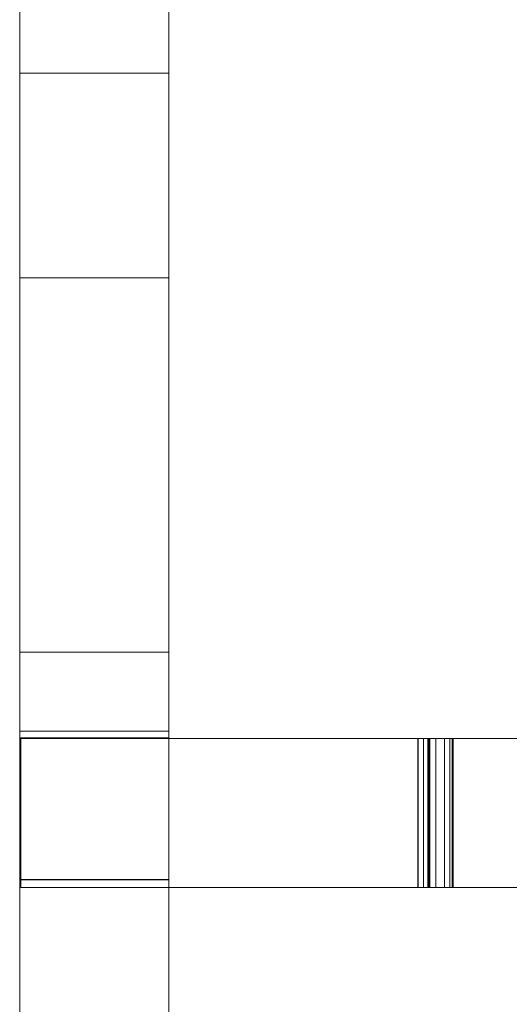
# Model space of a CAD drawing. Header units: millimetres. Extents: x -211 to 218, y -248 to 286.
# Tile 29 of 214: x -200 to -180, y -78 to -38. Entities that reach past the tile are written whole.
import ezdxf

# ---------------------------------------------------------------- set-up
doc = ezdxf.new("R2010")
doc.units = ezdxf.units.MM
doc.header["$LTSCALE"] = 25.4
doc.layers.add('None', color=7, linetype='Continuous', lineweight=9)

msp = doc.modelspace()

# ---------------------------------------------------------------- linework, layer by layer
at = {"layer": 'None', "color": 7, "linetype": 'Continuous', "lineweight": 9}
for points, invisible_edges in [([(-199.637, -43.151, -0.235), (-199.637, -35.115, 4.979), (-199.637, -31.501, -0.591), (-199.637, -40.254, -0.338)], 3), ([(-193.637, -31.501, -0.591), (-193.637, -40.254, -0.338), (-199.637, -40.254, -0.338), (-199.637, -31.501, -0.591)], 8), ([(-193.637, -31.501, -0.591), (-193.637, -35.115, 4.979), (-193.637, -43.151, -0.235), (-193.637, -40.254, -0.338)], 3), ([(-199.637, -37.71, 19.007), (-199.637, -44.252, 19.063), (-199.637, -33.081, 26.31)], 11), ([(-199.637, -33.081, 26.31), (-199.637, -44.252, 19.063), (-199.637, -45.9, 21.604), (-199.637, -38.642, 26.313)], 7), ([(-199.637, -33.081, 26.31), (-199.637, -38.642, 26.313), (-193.637, -38.642, 26.313), (-193.637, -33.081, 26.31)], 10), ([(-193.637, -33.081, 26.31), (-193.637, -44.252, 19.063), (-193.637, -37.71, 19.007)], 11), ([(-193.637, -38.642, 26.313), (-193.637, -45.9, 21.604), (-193.637, -44.252, 19.063), (-193.637, -33.081, 26.31)], 7), ([(-199.637, -37.688, 9.044), (-199.637, -35.115, 4.979), (-199.637, -38.184, 9.71)], 11), ([(-199.637, -52.976, 0.114), (-199.637, -38.184, 9.71), (-199.637, -35.115, 4.979), (-199.637, -43.151, -0.235)], 7), ([(-193.637, -38.184, 9.71), (-193.637, -35.115, 4.979), (-193.637, -37.688, 9.044)], 11), ([(-193.637, -43.151, -0.235), (-193.637, -35.115, 4.979), (-193.637, -38.184, 9.71), (-193.637, -52.976, 0.114)], 7), ([(-199.637, -38.184, 9.71), (-199.637, -37.69, 10.031), (-199.637, -37.688, 9.044)], 9), ([(-199.637, -37.71, 19.007), (-199.637, -37.69, 10.031), (-199.637, -38.184, 9.71), (-199.637, -44.252, 19.063)], 14), ([(-193.637, -37.688, 9.044), (-193.637, -37.69, 10.031), (-193.637, -38.184, 9.71)], 10), ([(-193.637, -44.252, 19.063), (-193.637, -38.184, 9.71), (-193.637, -37.69, 10.031), (-193.637, -37.71, 19.007)], 11), ([(-199.637, -38.184, 9.71), (-199.637, -43.293, 12.555), (-199.637, -42.962, 12.663)], 9), ([(-199.637, -38.184, 9.71), (-199.637, -42.146, 13.3), (-199.637, -41.961, 13.595)], 9), ([(-199.637, -38.184, 9.71), (-199.637, -42.654, 12.826), (-199.637, -42.379, 13.041)], 9), ([(-199.637, -38.184, 9.71), (-199.637, -52.976, 0.114), (-199.637, -43.639, 12.507), (-199.637, -43.293, 12.555)], 11), ([(-199.637, -42.379, 13.041), (-199.637, -42.146, 13.3), (-199.637, -38.184, 9.71)], 10), ([(-199.637, -38.184, 9.71), (-199.637, -41.83, 13.918), (-199.637, -41.758, 14.259)], 9), ([(-199.637, -42.962, 12.663), (-199.637, -42.654, 12.826), (-199.637, -38.184, 9.71)], 10), ([(-199.637, -41.961, 13.595), (-199.637, -41.83, 13.918), (-199.637, -38.184, 9.71)], 10), ([(-199.637, -38.184, 9.71), (-199.637, -41.901, 15.285), (-199.637, -42.065, 15.592)], 9), ([(-199.637, -42.065, 15.592), (-199.637, -44.252, 19.063), (-199.637, -38.184, 9.71)], 11), ([(-199.637, -38.184, 9.71), (-199.637, -41.745, 14.608), (-199.637, -41.794, 14.953)], 9), ([(-199.637, -41.758, 14.259), (-199.637, -41.745, 14.608), (-199.637, -38.184, 9.71)], 10), ([(-199.637, -41.794, 14.953), (-199.637, -41.901, 15.285), (-199.637, -38.184, 9.71)], 10), ([(-193.637, -38.184, 9.71), (-193.637, -42.654, 12.826), (-193.637, -42.962, 12.663)], 9), ([(-193.637, -38.184, 9.71), (-193.637, -42.146, 13.3), (-193.637, -42.379, 13.041)], 9), ([(-193.637, -38.184, 9.71), (-193.637, -41.83, 13.918), (-193.637, -41.961, 13.595)], 9), ([(-193.637, -38.184, 9.71), (-193.637, -44.252, 19.063), (-193.637, -42.065, 15.592)], 11), ([(-193.637, -42.962, 12.663), (-193.637, -43.293, 12.555), (-193.637, -38.184, 9.71)], 10), ([(-193.637, -41.961, 13.595), (-193.637, -42.146, 13.3), (-193.637, -38.184, 9.71)], 10), ([(-193.637, -42.379, 13.041), (-193.637, -42.654, 12.826), (-193.637, -38.184, 9.71)], 10), ([(-193.637, -38.184, 9.71), (-193.637, -41.745, 14.608), (-193.637, -41.758, 14.259)], 9), ([(-193.637, -41.758, 14.259), (-193.637, -41.83, 13.918), (-193.637, -38.184, 9.71)], 10), ([(-193.637, -38.184, 9.71), (-193.637, -41.901, 15.285), (-193.637, -41.794, 14.953)], 9), ([(-193.637, -41.794, 14.953), (-193.637, -41.745, 14.608), (-193.637, -38.184, 9.71)], 10), ([(-193.637, -42.065, 15.592), (-193.637, -41.901, 15.285), (-193.637, -38.184, 9.71)], 10), ([(-193.637, -43.293, 12.555), (-193.637, -43.639, 12.507), (-193.637, -52.976, 0.114), (-193.637, -38.184, 9.71)], 14), ([(-199.637, -48.494, 26.317), (-199.637, -38.642, 26.313), (-199.637, -45.9, 21.604)], 10), ([(-199.637, -38.642, 26.313), (-199.637, -48.494, 26.317), (-193.637, -48.494, 26.317), (-193.637, -38.642, 26.313)], 8), ([(-193.637, -45.9, 21.604), (-193.637, -38.642, 26.313), (-193.637, -48.494, 26.317)], 9), ([(-199.637, -43.151, -0.235), (-199.637, -40.254, -0.338), (-193.637, -40.254, -0.338), (-193.637, -43.151, -0.235)], 8), ([(-193.637, -41.745, 14.608), (-199.637, -41.745, 14.608), (-199.637, -41.758, 14.259), (-193.637, -41.758, 14.259)], 5), ([(-193.637, -41.794, 14.953), (-199.637, -41.794, 14.953), (-199.637, -41.745, 14.608), (-193.637, -41.745, 14.608)], 5), ([(-193.637, -41.758, 14.259), (-199.637, -41.758, 14.259), (-199.637, -41.83, 13.918), (-193.637, -41.83, 13.918)], 5), ([(-193.637, -41.901, 15.285), (-199.637, -41.901, 15.285), (-199.637, -41.794, 14.953), (-193.637, -41.794, 14.953)], 5), ([(-193.637, -41.83, 13.918), (-199.637, -41.83, 13.918), (-199.637, -41.961, 13.595), (-193.637, -41.961, 13.595)], 5), ([(-193.637, -42.065, 15.592), (-199.637, -42.065, 15.592), (-199.637, -41.901, 15.285), (-193.637, -41.901, 15.285)], 5), ([(-193.637, -41.961, 13.595), (-199.637, -41.961, 13.595), (-199.637, -42.146, 13.3), (-193.637, -42.146, 13.3)], 5), ([(-199.637, -42.065, 15.592), (-199.637, -42.279, 15.867), (-199.637, -44.252, 19.063)], 10), ([(-193.637, -42.279, 15.867), (-199.637, -42.279, 15.867), (-199.637, -42.065, 15.592), (-193.637, -42.065, 15.592)], 5), ([(-193.637, -42.146, 13.3), (-199.637, -42.146, 13.3), (-199.637, -42.379, 13.041), (-193.637, -42.379, 13.041)], 5), ([(-199.637, -44.252, 19.063), (-199.637, -42.279, 15.867), (-199.637, -42.538, 16.101)], 9), ([(-193.637, -42.538, 16.101), (-199.637, -42.538, 16.101), (-199.637, -42.279, 15.867), (-193.637, -42.279, 15.867)], 5), ([(-193.637, -42.379, 13.041), (-199.637, -42.379, 13.041), (-199.637, -42.654, 12.826), (-193.637, -42.654, 12.826)], 5), ([(-193.637, -44.252, 19.063), (-193.637, -42.279, 15.867), (-193.637, -42.065, 15.592)], 9), ([(-193.637, -42.538, 16.101), (-193.637, -42.279, 15.867), (-193.637, -44.252, 19.063)], 10), ([(-199.637, -44.252, 19.063), (-199.637, -42.538, 16.101), (-199.637, -42.834, 16.285)], 9), ([(-193.637, -42.834, 16.285), (-199.637, -42.834, 16.285), (-199.637, -42.538, 16.101), (-193.637, -42.538, 16.101)], 5), ([(-193.637, -42.654, 12.826), (-199.637, -42.654, 12.826), (-199.637, -42.962, 12.663), (-193.637, -42.962, 12.663)], 5), ([(-199.637, -42.834, 16.285), (-199.637, -43.157, 16.416), (-199.637, -44.252, 19.063)], 10), ([(-193.637, -43.157, 16.416), (-199.637, -43.157, 16.416), (-199.637, -42.834, 16.285), (-193.637, -42.834, 16.285)], 5), ([(-193.637, -42.834, 16.285), (-193.637, -42.538, 16.101), (-193.637, -44.252, 19.063)], 10), ([(-193.637, -44.252, 19.063), (-193.637, -43.157, 16.416), (-193.637, -42.834, 16.285)], 9), ([(-193.637, -42.962, 12.663), (-199.637, -42.962, 12.663), (-199.637, -43.293, 12.555), (-193.637, -43.293, 12.555)], 5), ([(-199.637, -52.976, 0.114), (-199.637, -43.151, -0.235), (-193.637, -43.151, -0.235), (-193.637, -52.976, 0.114)], 10), ([(-199.637, -44.252, 19.063), (-199.637, -43.157, 16.416), (-199.637, -43.498, 16.489)], 9), ([(-193.637, -43.498, 16.489), (-199.637, -43.498, 16.489), (-199.637, -43.157, 16.416), (-193.637, -43.157, 16.416)], 5), ([(-193.637, -43.498, 16.489), (-193.637, -43.157, 16.416), (-193.637, -44.252, 19.063)], 10), ([(-193.637, -43.293, 12.555), (-199.637, -43.293, 12.555), (-199.637, -43.639, 12.507), (-193.637, -43.639, 12.507)], 5), ([(-199.637, -43.498, 16.489), (-199.637, -43.846, 16.501), (-199.637, -44.252, 19.063)], 10), ([(-193.637, -43.846, 16.501), (-199.637, -43.846, 16.501), (-199.637, -43.498, 16.489), (-193.637, -43.498, 16.489)], 5), ([(-193.637, -44.252, 19.063), (-193.637, -43.846, 16.501), (-193.637, -43.498, 16.489)], 9), ([(-199.637, -43.987, 12.519), (-199.637, -43.639, 12.507), (-199.637, -52.976, 0.114)], 10), ([(-193.637, -43.639, 12.507), (-199.637, -43.639, 12.507), (-199.637, -43.987, 12.519), (-193.637, -43.987, 12.519)], 5), ([(-199.637, -44.252, 19.063), (-199.637, -43.846, 16.501), (-199.637, -44.192, 16.453)], 9), ([(-193.637, -44.192, 16.453), (-199.637, -44.192, 16.453), (-199.637, -43.846, 16.501), (-193.637, -43.846, 16.501)], 5), ([(-199.637, -52.976, 0.114), (-199.637, -44.328, 12.592), (-199.637, -43.987, 12.519)], 9), ([(-193.637, -43.987, 12.519), (-199.637, -43.987, 12.519), (-199.637, -44.328, 12.592), (-193.637, -44.328, 12.592)], 5), ([(-193.637, -52.976, 0.114), (-193.637, -43.639, 12.507), (-193.637, -43.987, 12.519)], 9), ([(-193.637, -44.192, 16.453), (-193.637, -43.846, 16.501), (-193.637, -44.252, 19.063)], 10), ([(-193.637, -43.987, 12.519), (-193.637, -44.328, 12.592), (-193.637, -52.976, 0.114)], 10), ([(-199.637, -44.252, 19.063), (-199.637, -44.192, 16.453), (-199.637, -44.523, 16.345)], 9), ([(-193.637, -44.523, 16.345), (-199.637, -44.523, 16.345), (-199.637, -44.192, 16.453), (-193.637, -44.192, 16.453)], 5), ([(-199.637, -44.252, 19.063), (-199.637, -44.831, 16.182), (-199.637, -45.106, 15.967)], 9), ([(-199.637, -45.106, 15.967), (-199.637, -45.339, 15.708), (-199.637, -59.923, 8.896), (-199.637, -44.252, 19.063)], 14), ([(-199.637, -44.523, 16.345), (-199.637, -44.831, 16.182), (-199.637, -44.252, 19.063)], 10), ([(-199.637, -44.252, 19.063), (-199.637, -59.923, 8.896), (-199.637, -61.571, 11.437), (-199.637, -45.9, 21.604)], 15), ([(-199.637, -52.976, 0.114), (-199.637, -44.651, 12.722), (-199.637, -44.328, 12.592)], 9), ([(-193.637, -44.328, 12.592), (-199.637, -44.328, 12.592), (-199.637, -44.651, 12.722), (-193.637, -44.651, 12.722)], 5), ([(-193.637, -44.523, 16.345), (-193.637, -44.192, 16.453), (-193.637, -44.252, 19.063)], 10), ([(-193.637, -44.252, 19.063), (-193.637, -44.831, 16.182), (-193.637, -44.523, 16.345)], 9), ([(-193.637, -44.252, 19.063), (-193.637, -59.923, 8.896), (-193.637, -45.339, 15.708), (-193.637, -45.106, 15.967)], 11), ([(-193.637, -45.106, 15.967), (-193.637, -44.831, 16.182), (-193.637, -44.252, 19.063)], 10), ([(-193.637, -45.9, 21.604), (-193.637, -61.571, 11.437), (-193.637, -59.923, 8.896), (-193.637, -44.252, 19.063)], 15), ([(-193.637, -44.328, 12.592), (-193.637, -44.651, 12.722), (-193.637, -52.976, 0.114)], 10), ([(-193.637, -44.831, 16.182), (-199.637, -44.831, 16.182), (-199.637, -44.523, 16.345), (-193.637, -44.523, 16.345)], 5), ([(-199.637, -52.976, 0.114), (-199.637, -54.254, 0.159), (-199.637, -44.947, 12.907), (-199.637, -44.651, 12.722)], 10), ([(-193.637, -44.651, 12.722), (-199.637, -44.651, 12.722), (-199.637, -44.947, 12.907), (-193.637, -44.947, 12.907)], 5), ([(-193.637, -44.651, 12.722), (-193.637, -44.947, 12.907), (-193.637, -54.254, 0.159), (-193.637, -52.976, 0.114)], 10), ([(-193.637, -45.106, 15.967), (-199.637, -45.106, 15.967), (-199.637, -44.831, 16.182), (-193.637, -44.831, 16.182)], 5), ([(-199.637, -45.206, 13.141), (-199.637, -44.947, 12.907), (-199.637, -54.254, 0.159)], 10), ([(-193.637, -44.947, 12.907), (-199.637, -44.947, 12.907), (-199.637, -45.206, 13.141), (-193.637, -45.206, 13.141)], 5), ([(-193.637, -45.339, 15.708), (-199.637, -45.339, 15.708), (-199.637, -45.106, 15.967), (-193.637, -45.106, 15.967)], 5), ([(-199.637, -54.254, 0.159), (-199.637, -59.923, 8.896), (-199.637, -45.42, 13.415), (-199.637, -45.206, 13.141)], 11), ([(-193.637, -45.206, 13.141), (-199.637, -45.206, 13.141), (-199.637, -45.42, 13.415), (-193.637, -45.42, 13.415)], 5), ([(-193.637, -54.254, 0.159), (-193.637, -44.947, 12.907), (-193.637, -45.206, 13.141)], 9), ([(-193.637, -45.206, 13.141), (-193.637, -45.42, 13.415), (-193.637, -59.923, 8.896), (-193.637, -54.254, 0.159)], 14), ([(-199.637, -59.923, 8.896), (-199.637, -45.339, 15.708), (-199.637, -45.524, 15.413)], 9), ([(-193.637, -45.524, 15.413), (-199.637, -45.524, 15.413), (-199.637, -45.339, 15.708), (-193.637, -45.339, 15.708)], 5), ([(-199.637, -45.584, 13.723), (-199.637, -45.42, 13.415), (-199.637, -59.923, 8.896)], 10), ([(-193.637, -45.42, 13.415), (-199.637, -45.42, 13.415), (-199.637, -45.584, 13.723), (-193.637, -45.584, 13.723)], 5), ([(-199.637, -45.524, 15.413), (-199.637, -45.655, 15.089), (-199.637, -59.923, 8.896)], 10), ([(-193.637, -45.655, 15.089), (-199.637, -45.655, 15.089), (-199.637, -45.524, 15.413), (-193.637, -45.524, 15.413)], 5), ([(-199.637, -45.691, 14.055), (-199.637, -45.584, 13.723), (-199.637, -59.923, 8.896)], 10), ([(-193.637, -45.584, 13.723), (-199.637, -45.584, 13.723), (-199.637, -45.691, 14.055), (-193.637, -45.691, 14.055)], 5), ([(-193.637, -45.524, 15.413), (-193.637, -45.339, 15.708), (-193.637, -59.923, 8.896)], 10), ([(-193.637, -59.923, 8.896), (-193.637, -45.42, 13.415), (-193.637, -45.584, 13.723)], 9), ([(-193.637, -59.923, 8.896), (-193.637, -45.655, 15.089), (-193.637, -45.524, 15.413)], 9), ([(-193.637, -59.923, 8.896), (-193.637, -45.584, 13.723), (-193.637, -45.691, 14.055)], 9), ([(-199.637, -59.923, 8.896), (-199.637, -45.655, 15.089), (-199.637, -45.727, 14.748)], 9), ([(-193.637, -45.727, 14.748), (-199.637, -45.727, 14.748), (-199.637, -45.655, 15.089), (-193.637, -45.655, 15.089)], 5), ([(-199.637, -59.923, 8.896), (-199.637, -45.74, 14.4), (-199.637, -45.691, 14.055)], 9), ([(-193.637, -45.691, 14.055), (-199.637, -45.691, 14.055), (-199.637, -45.74, 14.4), (-193.637, -45.74, 14.4)], 5), ([(-199.637, -45.727, 14.748), (-199.637, -45.74, 14.4), (-199.637, -59.923, 8.896)], 10), ([(-193.637, -45.74, 14.4), (-199.637, -45.74, 14.4), (-199.637, -45.727, 14.748), (-193.637, -45.727, 14.748)], 5), ([(-199.637, -45.9, 21.604), (-199.637, -59.369, 13.336), (-199.637, -59.184, 13.632)], 9), ([(-199.637, -45.9, 21.604), (-199.637, -59.603, 13.077), (-199.637, -59.369, 13.336)], 9), ([(-199.637, -45.9, 21.604), (-199.637, -61.571, 11.437), (-199.637, -59.877, 12.863), (-199.637, -59.603, 13.077)], 11), ([(-199.637, -45.9, 21.604), (-199.637, -59.125, 15.321), (-199.637, -59.288, 15.629)], 9), ([(-199.637, -45.9, 21.604), (-199.637, -58.969, 14.644), (-199.637, -59.017, 14.99)], 9), ([(-199.637, -45.9, 21.604), (-199.637, -59.054, 13.955), (-199.637, -58.981, 14.296)], 9), ([(-199.637, -59.288, 15.629), (-199.637, -59.503, 15.904), (-199.637, -48.96, 26.319), (-199.637, -45.9, 21.604)], 14), ([(-199.637, -58.981, 14.296), (-199.637, -58.969, 14.644), (-199.637, -45.9, 21.604)], 10), ([(-199.637, -59.184, 13.632), (-199.637, -59.054, 13.955), (-199.637, -45.9, 21.604)], 10), ([(-199.637, -59.017, 14.99), (-199.637, -59.125, 15.321), (-199.637, -45.9, 21.604)], 10), ([(-199.637, -45.9, 21.604), (-199.637, -48.96, 26.319), (-199.637, -48.494, 26.317)], 9), ([(-193.637, -45.727, 14.748), (-193.637, -45.655, 15.089), (-193.637, -59.923, 8.896)], 10), ([(-193.637, -45.691, 14.055), (-193.637, -45.74, 14.4), (-193.637, -59.923, 8.896)], 10), ([(-193.637, -59.923, 8.896), (-193.637, -45.74, 14.4), (-193.637, -45.727, 14.748)], 9), ([(-193.637, -45.9, 21.604), (-193.637, -59.054, 13.955), (-193.637, -59.184, 13.632)], 9), ([(-193.637, -45.9, 21.604), (-193.637, -48.96, 26.319), (-193.637, -59.503, 15.904), (-193.637, -59.288, 15.629)], 11), ([(-193.637, -59.184, 13.632), (-193.637, -59.369, 13.336), (-193.637, -45.9, 21.604)], 10), ([(-193.637, -59.369, 13.336), (-193.637, -59.603, 13.077), (-193.637, -45.9, 21.604)], 10), ([(-193.637, -59.603, 13.077), (-193.637, -59.877, 12.863), (-193.637, -61.571, 11.437), (-193.637, -45.9, 21.604)], 14), ([(-193.637, -45.9, 21.604), (-193.637, -58.969, 14.644), (-193.637, -58.981, 14.296)], 9), ([(-193.637, -45.9, 21.604), (-193.637, -59.125, 15.321), (-193.637, -59.017, 14.99)], 9), ([(-193.637, -59.017, 14.99), (-193.637, -58.969, 14.644), (-193.637, -45.9, 21.604)], 10), ([(-193.637, -58.981, 14.296), (-193.637, -59.054, 13.955), (-193.637, -45.9, 21.604)], 10), ([(-193.637, -59.288, 15.629), (-193.637, -59.125, 15.321), (-193.637, -45.9, 21.604)], 10), ([(-193.637, -48.494, 26.317), (-193.637, -48.96, 26.319), (-193.637, -45.9, 21.604)], 10), ([(-193.637, -48.96, 26.319), (-193.637, -48.494, 26.317), (-199.637, -48.494, 26.317), (-199.637, -48.96, 26.319)], 8), ([(-199.637, -48.96, 26.319), (-199.637, -59.503, 15.904), (-199.637, -59.762, 16.137)], 9), ([(-199.637, -59.762, 16.137), (-199.637, -60.057, 16.322), (-199.637, -57.312, 26.349), (-199.637, -48.96, 26.319)], 10), ([(-199.637, -48.96, 26.319), (-199.637, -57.312, 26.349), (-193.637, -57.312, 26.349), (-193.637, -48.96, 26.319)], 10), ([(-193.637, -48.96, 26.319), (-193.637, -57.312, 26.349), (-193.637, -60.057, 16.322), (-193.637, -59.762, 16.137)], 10), ([(-193.637, -59.762, 16.137), (-193.637, -59.503, 15.904), (-193.637, -48.96, 26.319)], 10), ([(-199.637, -54.254, 0.159), (-199.637, -52.976, 0.114), (-193.637, -52.976, 0.114), (-193.637, -54.254, 0.159)], 10), ([(-199.637, -59.923, 8.896), (-199.637, -54.254, 0.159), (-199.637, -63.576, 0.49)], 9), ([(-193.637, -54.254, 0.159), (-193.637, -63.576, 0.49), (-199.637, -63.576, 0.49), (-199.637, -54.254, 0.159)], 8), ([(-193.637, -63.576, 0.49), (-193.637, -54.254, 0.159), (-193.637, -59.923, 8.896)], 10), ([(-199.637, -57.312, 26.349), (-199.637, -61.07, 16.538), (-199.637, -61.415, 16.49)], 9), ([(-199.637, -61.415, 16.49), (-199.637, -61.747, 16.382), (-199.637, -67.118, 19.987), (-199.637, -57.312, 26.349)], 14), ([(-199.637, -57.312, 26.349), (-199.637, -60.057, 16.322), (-199.637, -60.38, 16.453)], 9), ([(-199.637, -60.38, 16.453), (-199.637, -60.721, 16.526), (-199.637, -57.312, 26.349)], 10), ([(-199.637, -60.721, 16.526), (-199.637, -61.07, 16.538), (-199.637, -57.312, 26.349)], 10), ([(-199.637, -66.758, 26.383), (-199.637, -57.312, 26.349), (-199.637, -67.118, 19.987)], 10), ([(-199.637, -57.312, 26.349), (-199.637, -66.758, 26.383), (-193.637, -66.758, 26.383), (-193.637, -57.312, 26.349)], 8), ([(-193.637, -57.312, 26.349), (-193.637, -60.721, 16.526), (-193.637, -60.38, 16.453)], 9), ([(-193.637, -57.312, 26.349), (-193.637, -67.118, 19.987), (-193.637, -61.747, 16.382), (-193.637, -61.415, 16.49)], 11), ([(-193.637, -60.38, 16.453), (-193.637, -60.057, 16.322), (-193.637, -57.312, 26.349)], 10), ([(-193.637, -61.415, 16.49), (-193.637, -61.07, 16.538), (-193.637, -57.312, 26.349)], 10), ([(-193.637, -61.07, 16.538), (-193.637, -60.721, 16.526), (-193.637, -57.312, 26.349)], 10), ([(-193.637, -67.118, 19.987), (-193.637, -57.312, 26.349), (-193.637, -66.758, 26.383)], 9), ([(-193.637, -58.969, 14.644), (-199.637, -58.969, 14.644), (-199.637, -58.981, 14.296), (-193.637, -58.981, 14.296)], 5), ([(-193.637, -59.017, 14.99), (-199.637, -59.017, 14.99), (-199.637, -58.969, 14.644), (-193.637, -58.969, 14.644)], 5), ([(-193.637, -58.981, 14.296), (-199.637, -58.981, 14.296), (-199.637, -59.054, 13.955), (-193.637, -59.054, 13.955)], 5), ([(-193.637, -59.125, 15.321), (-199.637, -59.125, 15.321), (-199.637, -59.017, 14.99), (-193.637, -59.017, 14.99)], 5), ([(-193.637, -59.054, 13.955), (-199.637, -59.054, 13.955), (-199.637, -59.184, 13.632), (-193.637, -59.184, 13.632)], 5), ([(-193.637, -59.288, 15.629), (-199.637, -59.288, 15.629), (-199.637, -59.125, 15.321), (-193.637, -59.125, 15.321)], 5), ([(-193.637, -59.184, 13.632), (-199.637, -59.184, 13.632), (-199.637, -59.369, 13.336), (-193.637, -59.369, 13.336)], 5), ([(-193.637, -59.503, 15.904), (-199.637, -59.503, 15.904), (-199.637, -59.288, 15.629), (-193.637, -59.288, 15.629)], 5), ([(-193.637, -59.369, 13.336), (-199.637, -59.369, 13.336), (-199.637, -59.603, 13.077), (-193.637, -59.603, 13.077)], 5), ([(-193.637, -59.762, 16.137), (-199.637, -59.762, 16.137), (-199.637, -59.503, 15.904), (-193.637, -59.503, 15.904)], 5), ([(-193.637, -59.603, 13.077), (-199.637, -59.603, 13.077), (-199.637, -59.877, 12.863), (-193.637, -59.877, 12.863)], 5), ([(-193.637, -60.057, 16.322), (-199.637, -60.057, 16.322), (-199.637, -59.762, 16.137), (-193.637, -59.762, 16.137)], 5), ([(-199.637, -60.185, 12.699), (-199.637, -59.877, 12.863), (-199.637, -61.571, 11.437)], 10), ([(-193.637, -59.877, 12.863), (-199.637, -59.877, 12.863), (-199.637, -60.185, 12.699), (-193.637, -60.185, 12.699)], 5), ([(-193.637, -61.571, 11.437), (-193.637, -59.877, 12.863), (-193.637, -60.185, 12.699)], 9), ([(-199.637, -63.576, 0.49), (-199.637, -67.209, 0.601), (-199.637, -68.838, 3.112), (-199.637, -59.923, 8.896)], 14), ([(-199.637, -59.923, 8.896), (-199.637, -68.838, 3.112), (-199.637, -70.486, 5.652), (-199.637, -61.571, 11.437)], 15), ([(-193.637, -60.38, 16.453), (-199.637, -60.38, 16.453), (-199.637, -60.057, 16.322), (-193.637, -60.057, 16.322)], 5), ([(-199.637, -61.571, 11.437), (-199.637, -60.517, 12.592), (-199.637, -60.185, 12.699)], 9), ([(-193.637, -60.185, 12.699), (-199.637, -60.185, 12.699), (-199.637, -60.517, 12.592), (-193.637, -60.517, 12.592)], 5), ([(-193.637, -59.923, 8.896), (-193.637, -68.838, 3.112), (-193.637, -67.209, 0.601), (-193.637, -63.576, 0.49)], 11), ([(-193.637, -61.571, 11.437), (-193.637, -70.486, 5.652), (-193.637, -68.838, 3.112), (-193.637, -59.923, 8.896)], 15), ([(-193.637, -60.185, 12.699), (-193.637, -60.517, 12.592), (-193.637, -61.571, 11.437)], 10), ([(-193.637, -60.721, 16.526), (-199.637, -60.721, 16.526), (-199.637, -60.38, 16.453), (-193.637, -60.38, 16.453)], 5), ([(-199.637, -60.862, 12.543), (-199.637, -60.517, 12.592), (-199.637, -61.571, 11.437)], 10), ([(-193.637, -60.517, 12.592), (-199.637, -60.517, 12.592), (-199.637, -60.862, 12.543), (-193.637, -60.862, 12.543)], 5), ([(-193.637, -60.517, 12.592), (-193.637, -60.862, 12.543), (-193.637, -61.571, 11.437)], 10), ([(-193.637, -61.07, 16.538), (-199.637, -61.07, 16.538), (-199.637, -60.721, 16.526), (-193.637, -60.721, 16.526)], 5), ([(-199.637, -61.571, 11.437), (-199.637, -61.211, 12.556), (-199.637, -60.862, 12.543)], 9), ([(-193.637, -60.862, 12.543), (-199.637, -60.862, 12.543), (-199.637, -61.211, 12.556), (-193.637, -61.211, 12.556)], 5), ([(-193.637, -61.415, 16.49), (-199.637, -61.415, 16.49), (-199.637, -61.07, 16.538), (-193.637, -61.07, 16.538)], 5), ([(-193.637, -61.571, 11.437), (-193.637, -60.862, 12.543), (-193.637, -61.211, 12.556)], 9), ([(-199.637, -61.552, 12.628), (-199.637, -61.211, 12.556), (-199.637, -61.571, 11.437)], 10), ([(-193.637, -61.211, 12.556), (-199.637, -61.211, 12.556), (-199.637, -61.552, 12.628), (-193.637, -61.552, 12.628)], 5), ([(-193.637, -61.747, 16.382), (-199.637, -61.747, 16.382), (-199.637, -61.415, 16.49), (-193.637, -61.415, 16.49)], 5), ([(-193.637, -61.571, 11.437), (-193.637, -61.211, 12.556), (-193.637, -61.552, 12.628)], 9), ([(-199.637, -61.571, 11.437), (-199.637, -61.875, 12.759), (-199.637, -61.552, 12.628)], 9), ([(-193.637, -61.552, 12.628), (-199.637, -61.552, 12.628), (-199.637, -61.875, 12.759), (-193.637, -61.875, 12.759)], 5), ([(-199.637, -61.571, 11.437), (-199.637, -62.429, 13.177), (-199.637, -62.17, 12.944)], 9), ([(-199.637, -61.571, 11.437), (-199.637, -62.644, 13.452), (-199.637, -62.429, 13.177)], 9), ([(-199.637, -62.17, 12.944), (-199.637, -61.875, 12.759), (-199.637, -61.571, 11.437)], 10), ([(-199.637, -62.644, 13.452), (-199.637, -61.571, 11.437), (-199.637, -67.118, 19.987)], 11), ([(-199.637, -61.571, 11.437), (-199.637, -67.037, 9.522), (-199.637, -67.059, 19.533)], 9), ([(-199.637, -67.037, 9.522), (-199.637, -61.571, 11.437), (-199.637, -70.486, 5.652)], 11), ([(-199.637, -67.059, 19.533), (-199.637, -67.118, 19.987), (-199.637, -61.571, 11.437)], 11), ([(-199.637, -67.118, 19.987), (-199.637, -61.747, 16.382), (-199.637, -62.055, 16.218)], 9), ([(-193.637, -62.055, 16.218), (-199.637, -62.055, 16.218), (-199.637, -61.747, 16.382), (-193.637, -61.747, 16.382)], 5), ([(-193.637, -61.875, 12.759), (-199.637, -61.875, 12.759), (-199.637, -62.17, 12.944), (-193.637, -62.17, 12.944)], 5), ([(-193.637, -61.552, 12.628), (-193.637, -61.875, 12.759), (-193.637, -61.571, 11.437)], 10), ([(-193.637, -61.571, 11.437), (-193.637, -61.875, 12.759), (-193.637, -62.17, 12.944)], 9), ([(-193.637, -67.118, 19.987), (-193.637, -61.571, 11.437), (-193.637, -62.644, 13.452)], 11), ([(-193.637, -62.17, 12.944), (-193.637, -62.429, 13.177), (-193.637, -61.571, 11.437)], 10), ([(-193.637, -62.429, 13.177), (-193.637, -62.644, 13.452), (-193.637, -61.571, 11.437)], 10), ([(-193.637, -70.486, 5.652), (-193.637, -61.571, 11.437), (-193.637, -67.037, 9.522)], 11), ([(-193.637, -61.571, 11.437), (-193.637, -67.118, 19.987), (-193.637, -67.059, 19.533)], 11), ([(-193.637, -67.059, 19.533), (-193.637, -67.037, 9.522), (-193.637, -61.571, 11.437)], 10), ([(-193.637, -62.055, 16.218), (-193.637, -61.747, 16.382), (-193.637, -67.118, 19.987)], 10), ([(-199.637, -62.055, 16.218), (-199.637, -62.329, 16.004), (-199.637, -67.118, 19.987)], 10), ([(-193.637, -62.329, 16.004), (-199.637, -62.329, 16.004), (-199.637, -62.055, 16.218), (-193.637, -62.055, 16.218)], 5), ([(-193.637, -62.17, 12.944), (-199.637, -62.17, 12.944), (-199.637, -62.429, 13.177), (-193.637, -62.429, 13.177)], 5), ([(-193.637, -67.118, 19.987), (-193.637, -62.329, 16.004), (-193.637, -62.055, 16.218)], 9), ([(-199.637, -67.118, 19.987), (-199.637, -62.329, 16.004), (-199.637, -62.563, 15.745)], 9), ([(-193.637, -62.563, 15.745), (-199.637, -62.563, 15.745), (-199.637, -62.329, 16.004), (-193.637, -62.329, 16.004)], 5), ([(-193.637, -62.429, 13.177), (-199.637, -62.429, 13.177), (-199.637, -62.644, 13.452), (-193.637, -62.644, 13.452)], 5), ([(-199.637, -62.563, 15.745), (-199.637, -62.748, 15.449), (-199.637, -67.118, 19.987)], 10), ([(-193.637, -62.748, 15.449), (-199.637, -62.748, 15.449), (-199.637, -62.563, 15.745), (-193.637, -62.563, 15.745)], 5), ([(-199.637, -67.118, 19.987), (-199.637, -62.807, 13.76), (-199.637, -62.644, 13.452)], 9), ([(-193.637, -62.644, 13.452), (-199.637, -62.644, 13.452), (-199.637, -62.807, 13.76), (-193.637, -62.807, 13.76)], 5), ([(-193.637, -62.563, 15.745), (-193.637, -62.329, 16.004), (-193.637, -67.118, 19.987)], 10), ([(-193.637, -67.118, 19.987), (-193.637, -62.748, 15.449), (-193.637, -62.563, 15.745)], 9), ([(-193.637, -62.644, 13.452), (-193.637, -62.807, 13.76), (-193.637, -67.118, 19.987)], 10), ([(-199.637, -62.748, 15.449), (-199.637, -62.878, 15.126), (-199.637, -67.118, 19.987)], 10), ([(-193.637, -62.878, 15.126), (-199.637, -62.878, 15.126), (-199.637, -62.748, 15.449), (-193.637, -62.748, 15.449)], 5), ([(-199.637, -67.118, 19.987), (-199.637, -62.915, 14.092), (-199.637, -62.807, 13.76)], 9), ([(-193.637, -62.807, 13.76), (-199.637, -62.807, 13.76), (-199.637, -62.915, 14.092), (-193.637, -62.915, 14.092)], 5), ([(-199.637, -67.118, 19.987), (-199.637, -62.878, 15.126), (-199.637, -62.951, 14.785)], 9), ([(-193.637, -62.951, 14.785), (-199.637, -62.951, 14.785), (-199.637, -62.878, 15.126), (-193.637, -62.878, 15.126)], 5), ([(-199.637, -62.963, 14.437), (-199.637, -62.915, 14.092), (-199.637, -67.118, 19.987)], 10), ([(-193.637, -62.915, 14.092), (-199.637, -62.915, 14.092), (-199.637, -62.963, 14.437), (-193.637, -62.963, 14.437)], 5), ([(-199.637, -67.118, 19.987), (-199.637, -62.951, 14.785), (-199.637, -62.963, 14.437)], 9), ([(-193.637, -62.963, 14.437), (-199.637, -62.963, 14.437), (-199.637, -62.951, 14.785), (-193.637, -62.951, 14.785)], 5), ([(-193.637, -67.118, 19.987), (-193.637, -62.878, 15.126), (-193.637, -62.748, 15.449)], 9), ([(-193.637, -62.807, 13.76), (-193.637, -62.915, 14.092), (-193.637, -67.118, 19.987)], 10), ([(-193.637, -62.951, 14.785), (-193.637, -62.878, 15.126), (-193.637, -67.118, 19.987)], 10), ([(-193.637, -67.118, 19.987), (-193.637, -62.915, 14.092), (-193.637, -62.963, 14.437)], 9), ([(-193.637, -62.963, 14.437), (-193.637, -62.951, 14.785), (-193.637, -67.118, 19.987)], 10), ([(-199.637, -67.209, 0.601), (-199.637, -63.576, 0.49), (-193.637, -63.576, 0.49), (-193.637, -67.209, 0.601)], 8), ([(-199.637, -67.118, 19.987), (-199.637, -70.844, 25.73), (-199.637, -69.837, 26.383), (-199.637, -66.758, 26.383)], 11), ([(-193.637, -69.837, 26.383), (-193.637, -66.758, 26.383), (-199.637, -66.758, 26.383), (-199.637, -69.837, 26.383)], 8), ([(-199.637, -70.486, 5.652), (-199.637, -72.737, 9.509), (-199.637, -67.037, 9.522)], 9), ([(-193.637, -66.758, 26.383), (-193.637, -69.837, 26.383), (-193.637, -70.844, 25.73), (-193.637, -67.118, 19.987)], 14), ([(-193.637, -67.037, 9.522), (-193.637, -72.737, 9.509), (-193.637, -70.486, 5.652)], 10), ([(-199.637, -67.059, 19.533), (-199.637, -67.821, 19.531), (-199.637, -67.118, 19.987)], 10), ([(-199.637, -67.821, 19.531), (-199.637, -67.059, 19.533), (-193.637, -67.059, 19.533), (-193.637, -67.821, 19.531)], 8), ([(-199.637, -70.844, 25.73), (-199.637, -67.118, 19.987), (-199.637, -67.821, 19.531), (-199.637, -72.759, 19.52)], 11), ([(-199.637, -72.46, 0.762), (-199.637, -68.838, 3.112), (-199.637, -67.209, 0.601)], 3), ([(-199.637, -72.46, 0.762), (-199.637, -67.209, 0.601), (-193.637, -67.209, 0.601), (-193.637, -72.46, 0.762)], 10), ([(-193.637, -67.059, 9.543), (-199.588, -67.059, 9.543), (-199.588, -67.059, 19.533), (-193.637, -67.059, 19.533)], 8), ([(-193.637, -67.059, 0.555), (-182.187, -67.059, -0.62), (-182.176, -67.059, -0.979), (-182.318, -67.059, -1.336)], 9), ([(-193.637, -67.059, 0.555), (-182.226, -67.059, -0.504), (-182.187, -67.059, -0.62)], 9), ([(-193.637, -67.059, 0.555), (-183.597, -67.059, 3.256), (-182.226, -67.059, -0.504)], 9), ([(-193.637, -67.059, 0.555), (-193.637, -67.059, 9.543), (-183.601, -67.059, 3.511), (-183.597, -67.059, 3.256)], 10), ([(-166.43, -67.059, 21.794), (-193.637, -67.059, 9.543), (-193.637, -67.059, 19.533)], 11), ([(-183.382, -67.059, 3.643), (-183.601, -67.059, 3.511), (-193.637, -67.059, 9.543), (-166.43, -67.059, 21.794)], 14), ([(-183.205, -67.059, -1.809), (-193.637, -67.059, 0.555), (-182.318, -67.059, -1.336)], 10), ([(-193.637, -67.059, 19.533), (-193.637, -67.059, 26.359), (-166.43, -67.059, 21.794)], 8), ([(-193.637, -67.118, 19.987), (-193.637, -67.821, 19.531), (-193.637, -67.059, 19.533)], 9), ([(-193.637, -72.759, 19.52), (-193.637, -67.821, 19.531), (-193.637, -67.118, 19.987), (-193.637, -70.844, 25.73)], 14), ([(-193.637, -67.209, 0.601), (-193.637, -68.838, 3.112), (-193.637, -72.46, 0.762)], 3), ([(-183.159, -67.059, 3.534), (-183.382, -67.059, 3.643), (-166.43, -67.059, 21.794), (-166.15, -67.059, 21.754)], 10), ([(-182.318, -67.059, -1.336), (-182.531, -67.059, -1.589), (-182.876, -67.059, -1.768), (-183.205, -67.059, -1.809)], 8), ([(-179.507, -67.059, -2.248), (-183.119, -67.059, 3.452), (-183.159, -67.059, 3.534), (-166.15, -67.059, 21.754)], 12), ([(-193.637, -67.821, 19.531), (-193.637, -72.759, 19.52), (-199.637, -72.759, 19.52), (-199.637, -67.821, 19.531)], 8), ([(-199.637, -77.773, 0.925), (-199.637, -70.486, 5.652), (-199.637, -68.838, 3.112), (-199.637, -72.46, 0.762)], 7), ([(-193.637, -72.46, 0.762), (-193.637, -68.838, 3.112), (-193.637, -70.486, 5.652), (-193.637, -77.773, 0.925)], 7), ([(-199.637, -69.837, 26.383), (-199.637, -70.844, 25.73), (-199.637, -71.269, 26.384)], 3), ([(-199.637, -69.837, 26.383), (-199.637, -71.269, 26.384), (-193.637, -71.269, 26.384), (-193.637, -69.837, 26.383)], 10), ([(-193.637, -71.269, 26.384), (-193.637, -70.844, 25.73), (-193.637, -69.837, 26.383)], 3), ([(-199.637, -70.486, 5.652), (-199.637, -77.763, 12.805), (-199.637, -77.488, 13.019)], 9), ([(-199.637, -78.071, 12.641), (-199.637, -77.763, 12.805), (-199.637, -70.486, 5.652), (-199.637, -77.773, 0.925)], 14), ([(-199.637, -77.488, 13.019), (-199.637, -77.254, 13.278), (-199.637, -70.486, 5.652)], 10), ([(-199.637, -72.737, 9.509), (-199.637, -70.486, 5.652), (-199.637, -76.034, 14.203)], 11), ([(-199.637, -77.254, 13.278), (-199.637, -77.115, 13.501), (-199.637, -76.034, 14.203), (-199.637, -70.486, 5.652)], 14), ([(-193.637, -77.773, 0.925), (-193.637, -70.486, 5.652), (-193.637, -77.763, 12.805), (-193.637, -78.071, 12.641)], 11), ([(-193.637, -70.486, 5.652), (-193.637, -77.254, 13.278), (-193.637, -77.488, 13.019)], 9), ([(-193.637, -77.488, 13.019), (-193.637, -77.763, 12.805), (-193.637, -70.486, 5.652)], 10), ([(-193.637, -70.486, 5.652), (-193.637, -76.034, 14.203), (-193.637, -77.115, 13.501), (-193.637, -77.254, 13.278)], 11), ([(-193.637, -76.034, 14.203), (-193.637, -70.486, 5.652), (-193.637, -72.737, 9.509)], 11), ([(-199.637, -72.759, 19.52), (-199.637, -79.76, 19.946), (-199.637, -70.844, 25.73)], 11), ([(-199.637, -71.269, 26.384), (-199.637, -70.844, 25.73), (-199.637, -79.76, 19.946), (-199.637, -83.937, 26.384)], 7), ([(-193.637, -70.844, 25.73), (-193.637, -79.76, 19.946), (-193.637, -72.759, 19.52)], 11), ([(-193.637, -83.937, 26.384), (-193.637, -79.76, 19.946), (-193.637, -70.844, 25.73), (-193.637, -71.269, 26.384)], 7), ([(-199.637, -71.269, 26.384), (-199.637, -83.937, 26.384), (-193.637, -83.937, 26.384), (-193.637, -71.269, 26.384)], 10), ([(-199.637, -77.773, 0.925), (-199.637, -72.46, 0.762), (-193.637, -72.46, 0.762), (-193.637, -77.773, 0.925)], 10), ([(-199.637, -76.034, 14.203), (-199.637, -72.752, 16.332), (-199.637, -72.737, 9.509)], 9), ([(-193.637, -72.752, 16.332), (-193.637, -72.737, 9.509), (-199.637, -72.737, 9.509), (-199.637, -72.752, 16.332)], 8), ([(-199.637, -72.759, 19.52), (-199.637, -72.752, 16.332), (-199.637, -76.034, 14.203), (-199.637, -79.76, 19.946)], 14), ([(-199.637, -72.752, 16.332), (-199.637, -72.759, 19.52), (-193.637, -72.759, 19.52), (-193.637, -72.752, 16.332)], 8), ([(-193.637, -72.737, 9.509), (-193.637, -72.752, 16.332), (-193.637, -76.034, 14.203)], 10), ([(-193.637, -79.76, 19.946), (-193.637, -76.034, 14.203), (-193.637, -72.752, 16.332), (-193.637, -72.759, 19.52)], 11), ([(-193.637, -73.059, 19.533), (-199.588, -73.059, 19.533), (-199.588, -73.059, 9.543), (-193.637, -73.059, 9.543)], 8), ([(-182.318, -73.059, -1.336), (-193.637, -73.059, 0.555), (-183.205, -73.059, -1.809)], 9), ([(-173.556, -73.059, -4.01), (-193.637, -73.059, 19.533), (-183.159, -73.059, 3.534)], 11), ([(-182.318, -73.059, -1.336), (-182.176, -73.059, -0.979), (-182.187, -73.059, -0.62), (-193.637, -73.059, 0.555)], 12), ([(-193.637, -73.059, 19.533), (-183.382, -73.059, 3.643), (-183.159, -73.059, 3.534)], 9), ([(-182.187, -73.059, -0.62), (-182.226, -73.059, -0.504), (-193.637, -73.059, 0.555)], 10), ([(-193.637, -73.059, 19.533), (-193.637, -73.059, 9.543), (-183.601, -73.059, 3.511), (-183.382, -73.059, 3.643)], 11), ([(-182.226, -73.059, -0.504), (-183.597, -73.059, 3.256), (-193.637, -73.059, 0.555)], 10), ([(-183.597, -73.059, 3.256), (-183.601, -73.059, 3.511), (-193.637, -73.059, 9.543), (-193.637, -73.059, 0.555)], 10), ([(-166.43, -73.059, 21.794), (-193.637, -73.059, 26.359), (-193.637, -73.059, 19.533), (-173.556, -73.059, -4.01)], 12), ([(-183.205, -73.059, -1.809), (-182.876, -73.059, -1.768), (-182.531, -73.059, -1.589), (-182.318, -73.059, -1.336)], 8), ([(-178.442, -73.059, -2.927), (-183.159, -73.059, 3.534), (-183.119, -73.059, 3.452), (-179.507, -73.059, -2.248)], 9), ([(-178.442, -73.059, -2.927), (-173.556, -73.059, -4.01), (-183.159, -73.059, 3.534)], 10), ([(-199.637, -76.034, 14.203), (-199.637, -77.01, 15.263), (-199.637, -77.173, 15.571)], 9), ([(-199.637, -77.173, 15.571), (-199.637, -77.388, 15.846), (-199.637, -79.76, 19.946), (-199.637, -76.034, 14.203)], 14), ([(-199.637, -76.034, 14.203), (-199.637, -76.854, 14.586), (-199.637, -76.902, 14.931)], 9), ([(-199.637, -76.034, 14.203), (-199.637, -76.939, 13.897), (-199.637, -76.866, 14.238)], 9), ([(-199.637, -76.866, 14.238), (-199.637, -76.854, 14.586), (-199.637, -76.034, 14.203)], 10), ([(-199.637, -76.034, 14.203), (-199.637, -77.115, 13.501), (-199.637, -77.07, 13.574)], 9), ([(-199.637, -77.07, 13.574), (-199.637, -76.939, 13.897), (-199.637, -76.034, 14.203)], 10), ([(-199.637, -76.902, 14.931), (-199.637, -77.01, 15.263), (-199.637, -76.034, 14.203)], 10), ([(-193.637, -76.034, 14.203), (-193.637, -79.76, 19.946), (-193.637, -77.388, 15.846), (-193.637, -77.173, 15.571)], 11), ([(-193.637, -76.034, 14.203), (-193.637, -76.854, 14.586), (-193.637, -76.866, 14.238)], 9), ([(-193.637, -76.034, 14.203), (-193.637, -77.01, 15.263), (-193.637, -76.902, 14.931)], 9), ([(-193.637, -76.034, 14.203), (-193.637, -76.939, 13.897), (-193.637, -77.07, 13.574)], 9), ([(-193.637, -76.902, 14.931), (-193.637, -76.854, 14.586), (-193.637, -76.034, 14.203)], 10), ([(-193.637, -76.866, 14.238), (-193.637, -76.939, 13.897), (-193.637, -76.034, 14.203)], 10), ([(-193.637, -77.173, 15.571), (-193.637, -77.01, 15.263), (-193.637, -76.034, 14.203)], 10), ([(-193.637, -77.07, 13.574), (-193.637, -77.115, 13.501), (-193.637, -76.034, 14.203)], 10), ([(-193.637, -76.854, 14.586), (-199.637, -76.854, 14.586), (-199.637, -76.866, 14.238), (-193.637, -76.866, 14.238)], 5), ([(-193.637, -76.902, 14.931), (-199.637, -76.902, 14.931), (-199.637, -76.854, 14.586), (-193.637, -76.854, 14.586)], 5), ([(-193.637, -76.866, 14.238), (-199.637, -76.866, 14.238), (-199.637, -76.939, 13.897), (-193.637, -76.939, 13.897)], 5), ([(-193.637, -77.01, 15.263), (-199.637, -77.01, 15.263), (-199.637, -76.902, 14.931), (-193.637, -76.902, 14.931)], 5), ([(-193.637, -76.939, 13.897), (-199.637, -76.939, 13.897), (-199.637, -77.07, 13.574), (-193.637, -77.07, 13.574)], 5), ([(-193.637, -77.173, 15.571), (-199.637, -77.173, 15.571), (-199.637, -77.01, 15.263), (-193.637, -77.01, 15.263)], 5), ([(-193.637, -77.115, 13.501), (-193.637, -77.07, 13.574), (-199.637, -77.07, 13.574), (-199.637, -77.115, 13.501)], 10), ([(-199.637, -77.115, 13.501), (-199.637, -77.254, 13.278), (-193.637, -77.254, 13.278), (-193.637, -77.115, 13.501)], 10), ([(-193.637, -77.388, 15.846), (-199.637, -77.388, 15.846), (-199.637, -77.173, 15.571), (-193.637, -77.173, 15.571)], 5), ([(-193.637, -77.254, 13.278), (-199.637, -77.254, 13.278), (-199.637, -77.488, 13.019), (-193.637, -77.488, 13.019)], 5), ([(-199.637, -79.76, 19.946), (-199.637, -77.388, 15.846), (-199.637, -77.647, 16.079)], 9), ([(-193.637, -77.647, 16.079), (-199.637, -77.647, 16.079), (-199.637, -77.388, 15.846), (-193.637, -77.388, 15.846)], 5), ([(-193.637, -77.488, 13.019), (-199.637, -77.488, 13.019), (-199.637, -77.763, 12.805), (-193.637, -77.763, 12.805)], 5), ([(-199.637, -77.647, 16.079), (-199.637, -77.942, 16.264), (-199.637, -79.76, 19.946)], 10), ([(-193.637, -77.942, 16.264), (-199.637, -77.942, 16.264), (-199.637, -77.647, 16.079), (-193.637, -77.647, 16.079)], 5), ([(-193.637, -77.647, 16.079), (-193.637, -77.388, 15.846), (-193.637, -79.76, 19.946)], 10), ([(-193.637, -79.76, 19.946), (-193.637, -77.942, 16.264), (-193.637, -77.647, 16.079)], 9), ([(-193.637, -77.763, 12.805), (-199.637, -77.763, 12.805), (-199.637, -78.071, 12.641), (-193.637, -78.071, 12.641)], 5)]:
    msp.add_3dface(points, dxfattribs=dict(at, invisible_edges=invisible_edges))
for points in [[(-199.637, -72.737, 9.509), (-193.637, -72.737, 9.509), (-193.637, -67.037, 9.522), (-199.637, -67.037, 9.522)], [(-199.637, -67.037, 9.522), (-193.637, -67.037, 9.522), (-193.637, -67.059, 19.533), (-199.637, -67.059, 19.533)], [(-193.637, -67.059, 9.543), (-193.637, -73.059, 9.543), (-199.588, -73.059, 9.543), (-199.588, -67.059, 9.543)], [(-199.588, -67.059, 9.543), (-199.588, -73.059, 9.543), (-199.588, -73.059, 19.533), (-199.588, -67.059, 19.533)], [(-199.588, -67.059, 19.533), (-199.588, -73.059, 19.533), (-193.637, -73.059, 19.533), (-193.637, -67.059, 19.533)], [(-183.205, -67.059, -1.809), (-183.205, -73.059, -1.809), (-193.637, -73.059, 0.555), (-193.637, -67.059, 0.555)], [(-193.637, -67.059, 0.555), (-193.637, -73.059, 0.555), (-193.637, -73.059, 9.543), (-193.637, -67.059, 9.543)], [(-193.637, -67.059, 19.533), (-193.637, -73.059, 19.533), (-193.637, -73.059, 26.359), (-193.637, -67.059, 26.359)], [(-193.637, -67.059, 26.359), (-193.637, -73.059, 26.359), (-166.43, -73.059, 21.794), (-166.43, -67.059, 21.794)], [(-183.382, -67.059, 3.643), (-183.382, -73.059, 3.643), (-183.601, -73.059, 3.511), (-183.601, -67.059, 3.511)], [(-183.601, -67.059, 3.511), (-183.601, -73.059, 3.511), (-183.597, -73.059, 3.256), (-183.597, -67.059, 3.256)], [(-183.597, -67.059, 3.256), (-183.597, -73.059, 3.256), (-182.226, -73.059, -0.504), (-182.226, -67.059, -0.504)], [(-183.159, -67.059, 3.534), (-183.159, -73.059, 3.534), (-183.382, -73.059, 3.643), (-183.382, -67.059, 3.643)], [(-182.876, -67.059, -1.768), (-182.876, -73.059, -1.768), (-183.205, -73.059, -1.809), (-183.205, -67.059, -1.809)], [(-183.119, -67.059, 3.452), (-183.119, -73.059, 3.452), (-183.159, -73.059, 3.534), (-183.159, -67.059, 3.534)], [(-179.507, -67.059, -2.248), (-179.507, -73.059, -2.248), (-183.119, -73.059, 3.452), (-183.119, -67.059, 3.452)], [(-182.531, -67.059, -1.589), (-182.531, -73.059, -1.589), (-182.876, -73.059, -1.768), (-182.876, -67.059, -1.768)], [(-182.318, -67.059, -1.336), (-182.318, -73.059, -1.336), (-182.531, -73.059, -1.589), (-182.531, -67.059, -1.589)], [(-182.176, -67.059, -0.979), (-182.176, -73.059, -0.979), (-182.318, -73.059, -1.336), (-182.318, -67.059, -1.336)], [(-182.226, -67.059, -0.504), (-182.226, -73.059, -0.504), (-182.187, -73.059, -0.62), (-182.187, -67.059, -0.62)], [(-182.187, -67.059, -0.62), (-182.187, -73.059, -0.62), (-182.176, -73.059, -0.979), (-182.176, -67.059, -0.979)]]:
    msp.add_3dface(points, dxfattribs=at)

doc.saveas('drawing.dxf')
